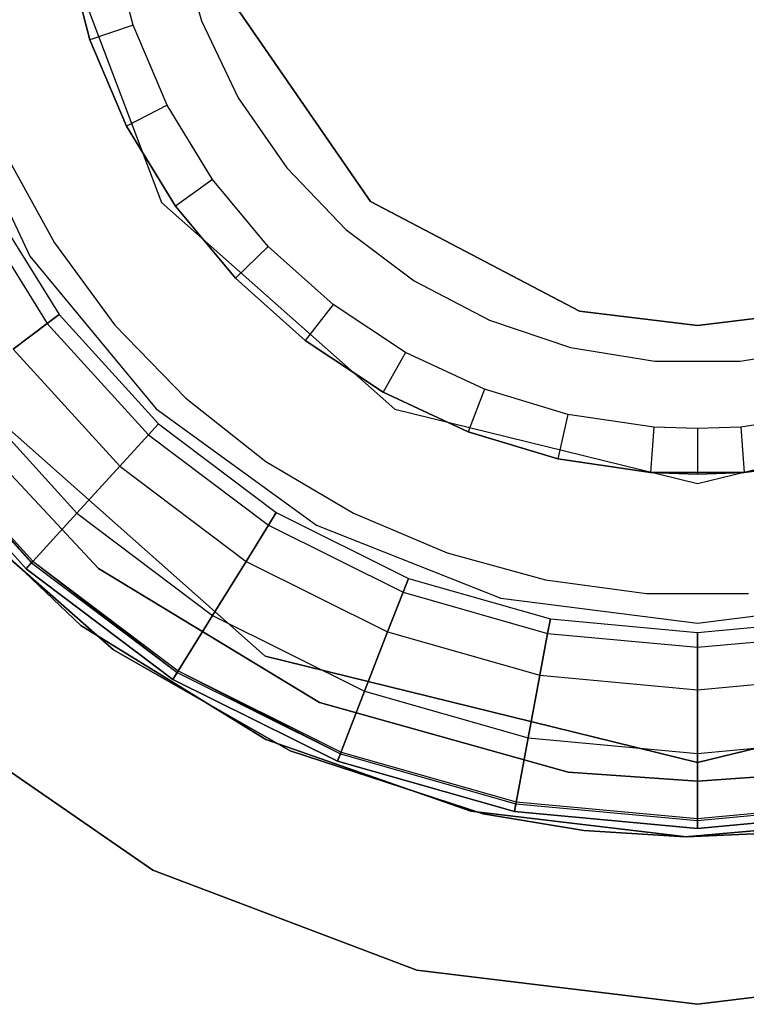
# Model space of a CAD drawing. Extents: x 0.3 to 7.1, y -3.38 to 3.38.
# Tile 149 of 256: x 3.33 to 3.72, y -0.63 to -0.1. Entities that reach past the tile are written whole.
import ezdxf

# ---------------------------------------------------------------- set-up
doc = ezdxf.new("R2010")
doc.units = 0
doc.header["$LTSCALE"] = 2.54
doc.layers.get('0').update_dxf_attribs({"linetype": 'CONTINUOUS'})

# ---------------------------------------------------------------- blocks, each defined once
blk = doc.blocks.new('SINGLES_AVVSTL_STL')
at = {"color": 0}
for p, q in [((3.34885, -0.04219, 11.22336), (3.40825, -0.19882, 11.22336)), ((3.34885, -0.04219, 61.72336), (3.40825, -0.19882, 61.72336)), ((3.34885, -0.04219, 11.22336), (3.40825, -0.19882, 11.22336)), ((3.34885, -0.04219, 61.72336), (3.40825, -0.19882, 61.72336)), ((3.39302, -0.10346, 61.10864), (3.38119, -0.0582, 61.10864)), ((3.39302, -0.10346, 61.10864), (3.38119, -0.0582, 61.10864)), ((3.41706, -0.05701, 61.10864), (3.42982, -0.10106, 61.10864)), ((3.41706, -0.05701, 61.10864), (3.42982, -0.10106, 61.10864)), ((3.41706, -0.05701, 61.92863), (3.42982, -0.10106, 61.92863)), ((3.41706, -0.05701, 61.92863), (3.42982, -0.10106, 61.92863)), ((3.35704, -0.06266, 61.30864), (3.36978, -0.11139, 61.30864)), ((3.36978, -0.11139, 61.78864), (3.35704, -0.06266, 61.78864)), ((3.36978, -0.11139, 61.78864), (3.35704, -0.06266, 61.78864)), ((3.35704, -0.06266, 61.30864), (3.36978, -0.11139, 61.30864)), ((3.52057, -0.19835, 168.97178), (3.44852, -0.09397, 168.97178)), ((3.44852, -0.09397, 43.87177), (3.52057, -0.19835, 43.87177)), ((3.52057, -0.19835, 168.97178), (3.44852, -0.09397, 168.97178)), ((3.44852, -0.09397, 43.87177), (3.52057, -0.19835, 43.87177)), ((3.39302, -0.10346, 61.10864), (3.36978, -0.11139, 61.30864)), ((3.39302, -0.10346, 61.10864), (3.36978, -0.11139, 61.30864)), ((3.41131, -0.14652, 61.10864), (3.39302, -0.10346, 61.10864)), ((3.41131, -0.14652, 61.10864), (3.39302, -0.10346, 61.10864)), ((3.42982, -0.10106, 61.10864), (3.44948, -0.1425, 61.10864)), ((3.42982, -0.10106, 61.10864), (3.44948, -0.1425, 61.10864)), ((3.42982, -0.10106, 61.10864), (3.42982, -0.10106, 61.92863)), ((3.42982, -0.10106, 61.92863), (3.44948, -0.1425, 61.92863)), ((3.42982, -0.10106, 61.10864), (3.42982, -0.10106, 61.92863)), ((3.42982, -0.10106, 61.92863), (3.44948, -0.1425, 61.92863)), ((3.36978, -0.11139, 61.30864), (3.36978, -0.11139, 61.78864)), ((3.36978, -0.11139, 61.30864), (3.38948, -0.15775, 61.30864)), ((3.38948, -0.15775, 61.78864), (3.36978, -0.11139, 61.78864)), ((3.36978, -0.11139, 61.30864), (3.36978, -0.11139, 61.78864)), ((3.38948, -0.15775, 61.78864), (3.36978, -0.11139, 61.78864)), ((3.36978, -0.11139, 61.30864), (3.38948, -0.15775, 61.30864)), ((3.2921, -0.13133, 61.88777), (3.33746, -0.22772, 61.88777)), ((3.2921, -0.13133, 61.96777), (3.33746, -0.22772, 61.96777)), ((3.2921, -0.13133, 61.88777), (3.33746, -0.22772, 61.88777)), ((3.2921, -0.13133, 61.96777), (3.33746, -0.22772, 61.96777)), ((3.44948, -0.1425, 61.10864), (3.47554, -0.18025, 61.10864)), ((3.44948, -0.1425, 61.10864), (3.47554, -0.18025, 61.10864)), ((3.44948, -0.1425, 61.10864), (3.44948, -0.1425, 61.92863)), ((3.44948, -0.1425, 61.92863), (3.47554, -0.18025, 61.92863)), ((3.44948, -0.1425, 61.10864), (3.44948, -0.1425, 61.92863)), ((3.44948, -0.1425, 61.92863), (3.47554, -0.18025, 61.92863)), ((3.41131, -0.14652, 61.10864), (3.38948, -0.15775, 61.30864)), ((3.41131, -0.14652, 61.10864), (3.38948, -0.15775, 61.30864)), ((3.43569, -0.18645, 61.10864), (3.41131, -0.14652, 61.10864)), ((3.43569, -0.18645, 61.10864), (3.41131, -0.14652, 61.10864)), ((3.38948, -0.15775, 61.30864), (3.38948, -0.15775, 61.78864)), ((3.38948, -0.15775, 61.30864), (3.41571, -0.20074, 61.30864)), ((3.41571, -0.20074, 61.78864), (3.38948, -0.15775, 61.78864)), ((3.38948, -0.15775, 61.30864), (3.38948, -0.15775, 61.78864)), ((3.41571, -0.20074, 61.78864), (3.38948, -0.15775, 61.78864)), ((3.38948, -0.15775, 61.30864), (3.41571, -0.20074, 61.30864)), ((3.32439, -0.17258, 61.92863), (3.35071, -0.22061, 61.92863)), ((3.32439, -0.17258, 61.92863), (3.35071, -0.22061, 61.92863)), ((3.32439, -0.17258, 61.78864), (3.35071, -0.22061, 61.78864)), ((3.32439, -0.17258, 61.78864), (3.35071, -0.22061, 61.78864)), ((3.47554, -0.18025, 61.10864), (3.50731, -0.21333, 61.10864)), ((3.47554, -0.18025, 61.10864), (3.50731, -0.21333, 61.10864)), ((3.47554, -0.18025, 61.10864), (3.47554, -0.18025, 61.92863)), ((3.47554, -0.18025, 61.92863), (3.50731, -0.21333, 61.92863)), ((3.47554, -0.18025, 61.10864), (3.47554, -0.18025, 61.92863)), ((3.47554, -0.18025, 61.92863), (3.50731, -0.21333, 61.92863)), ((3.43569, -0.18645, 61.10864), (3.41571, -0.20074, 61.30864)), ((3.43569, -0.18645, 61.10864), (3.41571, -0.20074, 61.30864)), ((3.46561, -0.22241, 61.10864), (3.43569, -0.18645, 61.10864)), ((3.46561, -0.22241, 61.10864), (3.43569, -0.18645, 61.10864)), ((3.30419, -0.19524, 164.36512), (3.34674, -0.26397, 164.36512)), ((3.30419, -0.19524, 164.36512), (3.34674, -0.26397, 164.36512)), ((3.30419, -0.19524, 164.44587), (3.34674, -0.26397, 164.44587)), ((3.30419, -0.19524, 164.44587), (3.34674, -0.26397, 164.44587)), ((3.31138, -0.19166, 164.40551), (3.35315, -0.25913, 164.40551)), ((3.31138, -0.19166, 164.40551), (3.35315, -0.25913, 164.40551)), ((3.40825, -0.19882, 11.22336), (3.53365, -0.30991, 11.22336)), ((3.40825, -0.19882, 61.72336), (3.40825, -0.19882, 11.22336)), ((3.40825, -0.19882, 61.72336), (3.40825, -0.19882, 11.22336)), ((3.40825, -0.19882, 61.72336), (3.53365, -0.30991, 61.72336)), ((3.40825, -0.19882, 11.22336), (3.53365, -0.30991, 11.22336)), ((3.40825, -0.19882, 61.72336), (3.53365, -0.30991, 61.72336)), ((3.41571, -0.20074, 61.30864), (3.41571, -0.20074, 61.78864)), ((3.41571, -0.20074, 61.30864), (3.44793, -0.23946, 61.30864)), ((3.44793, -0.23946, 61.78864), (3.41571, -0.20074, 61.78864)), ((3.41571, -0.20074, 61.30864), (3.41571, -0.20074, 61.78864)), ((3.44793, -0.23946, 61.78864), (3.41571, -0.20074, 61.78864)), ((3.41571, -0.20074, 61.30864), (3.44793, -0.23946, 61.30864)), ((3.63288, -0.2573, 168.97178), (3.52057, -0.19835, 168.97178)), ((3.52057, -0.19835, 168.97178), (3.52057, -0.19835, 43.87177)), ((3.52057, -0.19835, 43.87177), (3.63288, -0.2573, 43.87177)), ((3.52057, -0.19835, 168.97178), (3.52057, -0.19835, 43.87177)), ((3.63288, -0.2573, 168.97178), (3.52057, -0.19835, 168.97178)), ((3.52057, -0.19835, 43.87177), (3.63288, -0.2573, 43.87177)), ((3.50731, -0.21333, 61.10864), (3.54398, -0.24088, 61.10864)), ((3.50731, -0.21333, 61.10864), (3.54398, -0.24088, 61.10864)), ((3.50731, -0.21333, 61.10864), (3.50731, -0.21333, 61.92863)), ((3.50731, -0.21333, 61.92863), (3.54398, -0.24088, 61.92863)), ((3.50731, -0.21333, 61.10864), (3.50731, -0.21333, 61.92863)), ((3.50731, -0.21333, 61.92863), (3.54398, -0.24088, 61.92863)), ((3.35071, -0.22061, 61.92863), (3.3832, -0.26471, 61.92863)), ((3.35071, -0.22061, 61.92863), (3.3832, -0.26471, 61.92863)), ((3.35071, -0.22061, 61.92863), (3.35071, -0.22061, 61.78864)), ((3.35071, -0.22061, 61.78864), (3.3832, -0.26471, 61.78864)), ((3.35071, -0.22061, 61.92863), (3.35071, -0.22061, 61.78864)), ((3.35071, -0.22061, 61.78864), (3.3832, -0.26471, 61.78864)), ((3.46561, -0.22241, 61.10864), (3.44793, -0.23946, 61.30864)), ((3.46561, -0.22241, 61.10864), (3.44793, -0.23946, 61.30864)), ((3.50045, -0.25363, 61.10864), (3.46561, -0.22241, 61.10864)), ((3.50045, -0.25363, 61.10864), (3.46561, -0.22241, 61.10864)), ((3.33746, -0.22772, 61.88777), (3.40537, -0.30981, 61.88777)), ((3.33746, -0.22772, 61.96777), (3.33746, -0.22772, 61.88777)), ((3.33746, -0.22772, 61.96777), (3.33746, -0.22772, 61.88777)), ((3.33746, -0.22772, 61.96777), (3.40537, -0.30981, 61.96777)), ((3.33746, -0.22772, 61.88777), (3.40537, -0.30981, 61.88777)), ((3.33746, -0.22772, 61.96777), (3.40537, -0.30981, 61.96777)), ((3.44793, -0.23946, 61.30864), (3.44793, -0.23946, 61.78864)), ((3.44793, -0.23946, 61.30864), (3.48544, -0.27307, 61.30864)), ((3.48544, -0.27307, 61.78864), (3.44793, -0.23946, 61.78864)), ((3.44793, -0.23946, 61.30864), (3.44793, -0.23946, 61.78864)), ((3.48544, -0.27307, 61.78864), (3.44793, -0.23946, 61.78864)), ((3.44793, -0.23946, 61.30864), (3.48544, -0.27307, 61.30864)), ((3.54398, -0.24088, 61.10864), (3.58459, -0.26219, 61.10864)), ((3.54398, -0.24088, 61.10864), (3.58459, -0.26219, 61.10864)), ((3.54398, -0.24088, 61.10864), (3.54398, -0.24088, 61.92863)), ((3.54398, -0.24088, 61.92863), (3.58459, -0.26219, 61.92863)), ((3.54398, -0.24088, 61.10864), (3.54398, -0.24088, 61.92863)), ((3.54398, -0.24088, 61.92863), (3.58459, -0.26219, 61.92863)), ((3.50045, -0.25363, 61.10864), (3.48544, -0.27307, 61.30864)), ((3.50045, -0.25363, 61.10864), (3.48544, -0.27307, 61.30864)), ((3.53947, -0.27944, 61.10864), (3.50045, -0.25363, 61.10864)), ((3.53947, -0.27944, 61.10864), (3.50045, -0.25363, 61.10864)), ((3.35315, -0.25913, 164.40551), (3.34674, -0.26397, 164.36512)), ((3.35315, -0.25913, 164.40551), (3.34674, -0.26397, 164.36512)), ((3.34674, -0.26397, 164.44587), (3.35315, -0.25913, 164.40551)), ((3.34674, -0.26397, 164.44587), (3.35315, -0.25913, 164.40551)), ((3.35315, -0.25913, 164.40551), (3.40661, -0.31777, 164.40551)), ((3.35315, -0.25913, 164.40551), (3.40661, -0.31777, 164.40551)), ((3.6963, -0.265, 168.97178), (3.63288, -0.2573, 168.97178)), ((3.63288, -0.2573, 168.97178), (3.63288, -0.2573, 43.87177)), ((3.63288, -0.2573, 43.87177), (3.6963, -0.265, 43.87177)), ((3.63288, -0.2573, 168.97178), (3.63288, -0.2573, 43.87177)), ((3.6963, -0.265, 168.97178), (3.63288, -0.2573, 168.97178)), ((3.63288, -0.2573, 43.87177), (3.6963, -0.265, 43.87177)), ((3.6963, -0.265, 43.87177), (3.75972, -0.2573, 43.87177)), ((3.75972, -0.2573, 168.97178), (3.6963, -0.265, 168.97178)), ((3.75972, -0.2573, 168.97178), (3.6963, -0.265, 168.97178)), ((3.6963, -0.265, 43.87177), (3.75972, -0.2573, 43.87177)), ((3.34674, -0.26397, 164.36512), (3.32849, -0.27775, 164.3309)), ((3.34674, -0.26397, 164.36512), (3.32849, -0.27775, 164.3309)), ((3.32849, -0.27775, 164.4801), (3.34674, -0.26397, 164.44587)), ((3.32849, -0.27775, 164.4801), (3.34674, -0.26397, 164.44587)), ((3.34674, -0.26397, 164.36512), (3.4012, -0.32371, 164.36512)), ((3.34674, -0.26397, 164.36512), (3.4012, -0.32371, 164.36512)), ((3.34674, -0.26397, 164.44587), (3.4012, -0.32371, 164.44587)), ((3.34674, -0.26397, 164.44587), (3.4012, -0.32371, 164.44587)), ((3.3832, -0.26471, 61.92863), (3.42128, -0.30408, 61.92863)), ((3.3832, -0.26471, 61.92863), (3.42128, -0.30408, 61.92863)), ((3.3832, -0.26471, 61.92863), (3.3832, -0.26471, 61.78864)), ((3.3832, -0.26471, 61.78864), (3.42128, -0.30408, 61.78864)), ((3.3832, -0.26471, 61.92863), (3.3832, -0.26471, 61.78864)), ((3.3832, -0.26471, 61.78864), (3.42128, -0.30408, 61.78864)), ((3.58459, -0.26219, 61.10864), (3.62809, -0.27672, 61.10864)), ((3.58459, -0.26219, 61.10864), (3.62809, -0.27672, 61.10864)), ((3.58459, -0.26219, 61.10864), (3.58459, -0.26219, 61.92863)), ((3.58459, -0.26219, 61.92863), (3.62809, -0.27672, 61.92863)), ((3.58459, -0.26219, 61.10864), (3.58459, -0.26219, 61.92863)), ((3.58459, -0.26219, 61.92863), (3.62809, -0.27672, 61.92863)), ((3.6963, -0.265, 168.97178), (3.6963, -0.265, 43.87177)), ((3.6963, -0.265, 168.97178), (3.6963, -0.265, 43.87177)), ((3.48544, -0.27307, 61.30864), (3.48544, -0.27307, 61.78864)), ((3.48544, -0.27307, 61.30864), (3.52745, -0.30086, 61.30864)), ((3.52745, -0.30086, 61.78864), (3.48544, -0.27307, 61.78864)), ((3.48544, -0.27307, 61.30864), (3.48544, -0.27307, 61.78864)), ((3.52745, -0.30086, 61.78864), (3.48544, -0.27307, 61.78864)), ((3.48544, -0.27307, 61.30864), (3.52745, -0.30086, 61.30864)), ((3.32849, -0.27775, 164.3309), (3.38579, -0.34061, 164.3309)), ((3.32849, -0.27775, 164.3309), (3.38579, -0.34061, 164.3309)), ((3.32849, -0.27775, 164.4801), (3.38579, -0.34061, 164.4801)), ((3.32849, -0.27775, 164.4801), (3.38579, -0.34061, 164.4801)), ((3.53947, -0.27944, 61.10864), (3.52745, -0.30086, 61.30864)), ((3.53947, -0.27944, 61.10864), (3.52745, -0.30086, 61.30864)), ((3.58183, -0.2993, 61.10864), (3.53947, -0.27944, 61.10864)), ((3.58183, -0.2993, 61.10864), (3.53947, -0.27944, 61.10864)), ((3.62809, -0.27672, 61.10864), (3.67337, -0.28408, 61.10864)), ((3.62809, -0.27672, 61.10864), (3.67337, -0.28408, 61.10864)), ((3.62809, -0.27672, 61.10864), (3.62809, -0.27672, 61.92863)), ((3.62809, -0.27672, 61.92863), (3.67337, -0.28408, 61.92863)), ((3.62809, -0.27672, 61.10864), (3.62809, -0.27672, 61.92863)), ((3.62809, -0.27672, 61.92863), (3.67337, -0.28408, 61.92863)), ((3.71923, -0.28408, 61.10864), (3.7645, -0.27672, 61.10864)), ((3.71923, -0.28408, 61.10864), (3.7645, -0.27672, 61.10864)), ((3.71923, -0.28408, 61.92863), (3.7645, -0.27672, 61.92863)), ((3.71923, -0.28408, 61.92863), (3.7645, -0.27672, 61.92863)), ((3.28481, -0.28403, 11.22336), (3.46394, -0.44273, 11.22336)), ((3.46394, -0.44273, 61.72336), (3.28481, -0.28403, 61.72336)), ((3.28481, -0.28403, 11.22336), (3.46394, -0.44273, 11.22336)), ((3.46394, -0.44273, 61.72336), (3.28481, -0.28403, 61.72336)), ((3.67337, -0.28408, 61.10864), (3.71923, -0.28408, 61.10864)), ((3.67337, -0.28408, 61.10864), (3.71923, -0.28408, 61.10864)), ((3.67337, -0.28408, 61.10864), (3.67337, -0.28408, 61.92863)), ((3.67337, -0.28408, 61.92863), (3.71923, -0.28408, 61.92863)), ((3.67337, -0.28408, 61.10864), (3.67337, -0.28408, 61.92863)), ((3.67337, -0.28408, 61.92863), (3.71923, -0.28408, 61.92863)), ((3.71923, -0.28408, 61.10864), (3.71923, -0.28408, 61.92863)), ((3.71923, -0.28408, 61.10864), (3.71923, -0.28408, 61.92863)), ((3.37444, -0.39561, 18.5), (3.27964, -0.29411, 18.5)), ((3.27964, -0.29411, 18.35), (3.37444, -0.39561, 18.35)), ((3.27964, -0.29411, 18.35), (3.37444, -0.39561, 18.35)), ((3.37444, -0.39561, 18.5), (3.27964, -0.29411, 18.5)), ((3.30118, -0.29838, 164.30803), (3.36273, -0.3659, 164.30803)), ((3.30118, -0.29838, 164.30803), (3.36273, -0.3659, 164.30803)), ((3.30118, -0.29838, 164.50297), (3.36273, -0.3659, 164.50297)), ((3.30118, -0.29838, 164.50297), (3.36273, -0.3659, 164.50297)), ((3.52745, -0.30086, 61.30864), (3.52745, -0.30086, 61.78864)), ((3.52745, -0.30086, 61.30864), (3.57305, -0.32224, 61.30864)), ((3.57305, -0.32224, 61.78864), (3.52745, -0.30086, 61.78864)), ((3.52745, -0.30086, 61.30864), (3.52745, -0.30086, 61.78864)), ((3.57305, -0.32224, 61.78864), (3.52745, -0.30086, 61.78864)), ((3.52745, -0.30086, 61.30864), (3.57305, -0.32224, 61.30864)), ((3.58183, -0.2993, 61.10864), (3.57305, -0.32224, 61.30864)), ((3.58183, -0.2993, 61.10864), (3.57305, -0.32224, 61.30864)), ((3.62662, -0.31278, 61.10864), (3.58183, -0.2993, 61.10864)), ((3.62662, -0.31278, 61.10864), (3.58183, -0.2993, 61.10864)), ((3.42128, -0.30408, 61.92863), (3.46426, -0.33802, 61.92863)), ((3.42128, -0.30408, 61.92863), (3.46426, -0.33802, 61.92863)), ((3.42128, -0.30408, 61.92863), (3.42128, -0.30408, 61.78864)), ((3.42128, -0.30408, 61.78864), (3.46426, -0.33802, 61.78864)), ((3.42128, -0.30408, 61.92863), (3.42128, -0.30408, 61.78864)), ((3.42128, -0.30408, 61.78864), (3.46426, -0.33802, 61.78864)), ((3.40537, -0.30981, 61.88777), (3.49155, -0.37243, 61.88777)), ((3.40537, -0.30981, 61.96777), (3.40537, -0.30981, 61.88777)), ((3.40537, -0.30981, 61.96777), (3.40537, -0.30981, 61.88777)), ((3.40537, -0.30981, 61.96777), (3.49155, -0.37243, 61.96777)), ((3.40537, -0.30981, 61.88777), (3.49155, -0.37243, 61.88777)), ((3.40537, -0.30981, 61.96777), (3.49155, -0.37243, 61.96777)), ((3.53365, -0.30991, 11.22336), (3.6963, -0.35, 11.22336)), ((3.53365, -0.30991, 61.72336), (3.53365, -0.30991, 11.22336)), ((3.53365, -0.30991, 61.72336), (3.53365, -0.30991, 11.22336)), ((3.53365, -0.30991, 61.72336), (3.6963, -0.35, 61.72336)), ((3.53365, -0.30991, 11.22336), (3.6963, -0.35, 11.22336)), ((3.53365, -0.30991, 61.72336), (3.6963, -0.35, 61.72336)), ((3.6963, -0.35, 11.22336), (3.85895, -0.30991, 11.22336)), ((3.6963, -0.35, 61.72336), (3.85895, -0.30991, 61.72336)), ((3.6963, -0.35, 11.22336), (3.85895, -0.30991, 11.22336)), ((3.6963, -0.35, 61.72336), (3.85895, -0.30991, 61.72336)), ((3.62662, -0.31278, 61.10864), (3.62128, -0.33675, 61.30864)), ((3.62662, -0.31278, 61.10864), (3.62128, -0.33675, 61.30864)), ((3.67291, -0.31959, 61.10864), (3.62662, -0.31278, 61.10864)), ((3.67291, -0.31959, 61.10864), (3.62662, -0.31278, 61.10864)), ((3.76597, -0.31278, 61.10864), (3.71969, -0.31959, 61.10864)), ((3.76597, -0.31278, 61.10864), (3.71969, -0.31959, 61.10864)), ((3.33553, -0.39574, 164.4), (3.26896, -0.32271, 164.4)), ((3.26896, -0.32271, 164.3), (3.33553, -0.39574, 164.3)), ((3.33553, -0.39574, 164.511), (3.26896, -0.32271, 164.511)), ((3.26896, -0.32271, 164.3), (3.33553, -0.39574, 164.3)), ((3.33553, -0.39574, 164.511), (3.26896, -0.32271, 164.511)), ((3.26896, -0.32271, 164.411), (3.33553, -0.39574, 164.411)), ((3.26896, -0.32271, 164.411), (3.33553, -0.39574, 164.411)), ((3.33553, -0.39574, 164.4), (3.26896, -0.32271, 164.4)), ((3.27239, -0.32012, 164.40894), (3.33843, -0.39256, 164.40894)), ((3.27324, -0.31948, 164.40427), (3.33843, -0.39256, 164.40894)), ((3.27324, -0.31948, 164.40427), (3.33915, -0.39177, 164.40427)), ((3.27324, -0.31948, 164.40427), (3.33915, -0.39177, 164.40427)), ((3.40661, -0.31777, 164.40551), (3.4012, -0.32371, 164.36512)), ((3.40661, -0.31777, 164.40551), (3.4012, -0.32371, 164.36512)), ((3.4012, -0.32371, 164.44587), (3.40661, -0.31777, 164.40551)), ((3.4012, -0.32371, 164.44587), (3.40661, -0.31777, 164.40551)), ((3.40661, -0.31777, 164.40551), (3.46993, -0.36559, 164.40551)), ((3.40661, -0.31777, 164.40551), (3.46993, -0.36559, 164.40551)), ((3.57305, -0.32224, 61.30864), (3.57305, -0.32224, 61.78864)), ((3.57305, -0.32224, 61.30864), (3.62128, -0.33675, 61.30864)), ((3.62128, -0.33675, 61.78864), (3.57305, -0.32224, 61.78864)), ((3.57305, -0.32224, 61.30864), (3.57305, -0.32224, 61.78864)), ((3.62128, -0.33675, 61.78864), (3.57305, -0.32224, 61.78864)), ((3.57305, -0.32224, 61.30864), (3.62128, -0.33675, 61.30864)), ((3.67291, -0.31959, 61.10864), (3.67111, -0.34408, 61.30864)), ((3.67291, -0.31959, 61.10864), (3.67111, -0.34408, 61.30864)), ((3.6963, -0.32044, 61.10864), (3.67291, -0.31959, 61.10864)), ((3.6963, -0.32044, 61.10864), (3.67291, -0.31959, 61.10864)), ((3.71969, -0.31959, 61.10864), (3.6963, -0.32044, 61.10864)), ((3.71969, -0.31959, 61.10864), (3.6963, -0.32044, 61.10864)), ((3.6963, -0.32044, 61.10864), (3.6963, -0.345, 61.30864)), ((3.6963, -0.32044, 61.10864), (3.6963, -0.345, 61.30864)), ((3.71969, -0.31959, 61.10864), (3.72148, -0.34408, 61.30864)), ((3.71969, -0.31959, 61.10864), (3.72148, -0.34408, 61.30864)), ((3.4012, -0.32371, 164.36512), (3.38579, -0.34061, 164.3309)), ((3.4012, -0.32371, 164.36512), (3.38579, -0.34061, 164.3309)), ((3.38579, -0.34061, 164.4801), (3.4012, -0.32371, 164.44587)), ((3.38579, -0.34061, 164.4801), (3.4012, -0.32371, 164.44587)), ((3.4012, -0.32371, 164.36512), (3.4657, -0.37242, 164.36512)), ((3.4012, -0.32371, 164.36512), (3.4657, -0.37242, 164.36512)), ((3.4012, -0.32371, 164.44587), (3.4657, -0.37242, 164.44587)), ((3.4012, -0.32371, 164.44587), (3.4657, -0.37242, 164.44587)), ((3.46426, -0.33802, 61.92863), (3.51138, -0.36593, 61.92863)), ((3.46426, -0.33802, 61.92863), (3.51138, -0.36593, 61.92863)), ((3.46426, -0.33802, 61.92863), (3.46426, -0.33802, 61.78864)), ((3.46426, -0.33802, 61.78864), (3.51138, -0.36593, 61.78864)), ((3.46426, -0.33802, 61.92863), (3.46426, -0.33802, 61.78864)), ((3.46426, -0.33802, 61.78864), (3.51138, -0.36593, 61.78864)), ((3.62128, -0.33675, 61.30864), (3.62128, -0.33675, 61.78864)), ((3.62128, -0.33675, 61.30864), (3.67111, -0.34408, 61.30864)), ((3.67111, -0.34408, 61.78864), (3.62128, -0.33675, 61.78864)), ((3.62128, -0.33675, 61.30864), (3.62128, -0.33675, 61.78864)), ((3.67111, -0.34408, 61.78864), (3.62128, -0.33675, 61.78864)), ((3.62128, -0.33675, 61.30864), (3.67111, -0.34408, 61.30864)), ((3.72148, -0.34408, 61.30864), (3.77131, -0.33675, 61.30864)), ((3.77131, -0.33675, 61.78864), (3.72148, -0.34408, 61.78864)), ((3.77131, -0.33675, 61.78864), (3.72148, -0.34408, 61.78864)), ((3.72148, -0.34408, 61.30864), (3.77131, -0.33675, 61.30864)), ((3.38579, -0.34061, 164.3309), (3.36273, -0.3659, 164.30803)), ((3.38579, -0.34061, 164.3309), (3.36273, -0.3659, 164.30803)), ((3.36273, -0.3659, 164.50297), (3.38579, -0.34061, 164.4801)), ((3.36273, -0.3659, 164.50297), (3.38579, -0.34061, 164.4801)), ((3.38579, -0.34061, 164.3309), (3.45367, -0.39186, 164.3309)), ((3.38579, -0.34061, 164.3309), (3.45367, -0.39186, 164.3309)), ((3.38579, -0.34061, 164.4801), (3.45367, -0.39186, 164.4801)), ((3.38579, -0.34061, 164.4801), (3.45367, -0.39186, 164.4801)), ((3.67111, -0.34408, 61.30864), (3.67111, -0.34408, 61.78864)), ((3.67111, -0.34408, 61.30864), (3.67111, -0.34408, 61.78864)), ((3.67111, -0.34408, 61.30864), (3.6963, -0.345, 61.30864)), ((3.6963, -0.345, 61.30864), (3.67111, -0.34408, 61.78864)), ((3.6963, -0.345, 61.30864), (3.67111, -0.34408, 61.78864)), ((3.72148, -0.34408, 61.78864), (3.67111, -0.34408, 61.78864)), ((3.72148, -0.34408, 61.78864), (3.67111, -0.34408, 61.78864)), ((3.67111, -0.34408, 61.30864), (3.6963, -0.345, 61.30864)), ((3.6963, -0.345, 61.30864), (3.72148, -0.34408, 61.30864)), ((3.72148, -0.34408, 61.78864), (3.6963, -0.345, 61.30864)), ((3.72148, -0.34408, 61.78864), (3.6963, -0.345, 61.30864)), ((3.6963, -0.345, 61.30864), (3.72148, -0.34408, 61.30864)), ((3.72148, -0.34408, 61.30864), (3.72148, -0.34408, 61.78864)), ((3.72148, -0.34408, 61.30864), (3.72148, -0.34408, 61.78864)), ((3.36486, -0.42631, 61.72336), (3.28702, -0.35227, 61.72336)), ((3.28702, -0.35227, 61.52336), (3.36486, -0.42631, 61.52336)), ((3.28702, -0.35227, 61.52336), (3.36486, -0.42631, 61.52336)), ((3.36486, -0.42631, 61.72336), (3.28702, -0.35227, 61.72336)), ((3.6963, -0.35, 11.22336), (3.6963, -0.35, 61.72336)), ((3.6963, -0.35, 11.22336), (3.6963, -0.35, 61.72336)), ((3.38247, -0.43944, 54.83894), (3.30044, -0.36727, 54.83894)), ((3.30044, -0.36727, 54.63894), (3.38247, -0.43944, 54.63894)), ((3.30044, -0.36727, 54.63894), (3.38247, -0.43944, 54.63894)), ((3.38247, -0.43944, 54.83894), (3.30044, -0.36727, 54.83894)), ((3.38247, -0.43945, 20.47364), (3.30044, -0.36728, 20.47364)), ((3.30044, -0.36728, 20.27364), (3.38247, -0.43945, 20.27364)), ((3.30044, -0.36728, 20.27364), (3.38247, -0.43945, 20.27364)), ((3.38247, -0.43945, 20.47364), (3.30044, -0.36728, 20.47364)), ((3.36273, -0.3659, 164.30803), (3.33553, -0.39574, 164.3)), ((3.36273, -0.3659, 164.30803), (3.33553, -0.39574, 164.3)), ((3.33553, -0.39574, 164.511), (3.36273, -0.3659, 164.50297)), ((3.33553, -0.39574, 164.511), (3.36273, -0.3659, 164.50297)), ((3.36273, -0.3659, 164.30803), (3.43565, -0.42096, 164.30803)), ((3.36273, -0.3659, 164.30803), (3.43565, -0.42096, 164.30803)), ((3.36273, -0.3659, 164.50297), (3.43565, -0.42096, 164.50297)), ((3.36273, -0.3659, 164.50297), (3.43565, -0.42096, 164.50297)), ((3.46993, -0.36559, 164.40551), (3.4657, -0.37242, 164.36512)), ((3.46993, -0.36559, 164.40551), (3.4657, -0.37242, 164.36512)), ((3.4657, -0.37242, 164.44587), (3.46993, -0.36559, 164.40551)), ((3.4657, -0.37242, 164.44587), (3.46993, -0.36559, 164.40551)), ((3.46993, -0.36559, 164.40551), (3.54096, -0.40096, 164.40551)), ((3.46993, -0.36559, 164.40551), (3.54096, -0.40096, 164.40551)), ((3.51138, -0.36593, 61.92863), (3.56181, -0.38731, 61.92863)), ((3.51138, -0.36593, 61.92863), (3.56181, -0.38731, 61.92863)), ((3.51138, -0.36593, 61.92863), (3.51138, -0.36593, 61.78864)), ((3.51138, -0.36593, 61.78864), (3.56181, -0.38731, 61.78864)), ((3.51138, -0.36593, 61.92863), (3.51138, -0.36593, 61.78864)), ((3.51138, -0.36593, 61.78864), (3.56181, -0.38731, 61.78864)), ((3.4657, -0.37242, 164.36512), (3.45367, -0.39186, 164.3309)), ((3.4657, -0.37242, 164.36512), (3.45367, -0.39186, 164.3309)), ((3.45367, -0.39186, 164.4801), (3.4657, -0.37242, 164.44587)), ((3.45367, -0.39186, 164.4801), (3.4657, -0.37242, 164.44587)), ((3.4657, -0.37242, 164.36512), (3.53806, -0.40845, 164.36512)), ((3.4657, -0.37242, 164.36512), (3.53806, -0.40845, 164.36512)), ((3.4657, -0.37242, 164.44587), (3.53806, -0.40845, 164.44587)), ((3.4657, -0.37242, 164.44587), (3.53806, -0.40845, 164.44587)), ((3.49155, -0.37243, 61.88777), (3.5906, -0.41164, 61.88777)), ((3.49155, -0.37243, 61.96777), (3.49155, -0.37243, 61.88777)), ((3.49155, -0.37243, 61.96777), (3.49155, -0.37243, 61.88777)), ((3.49155, -0.37243, 61.96777), (3.5906, -0.41164, 61.96777)), ((3.49155, -0.37243, 61.88777), (3.5906, -0.41164, 61.88777)), ((3.49155, -0.37243, 61.96777), (3.5906, -0.41164, 61.96777)), ((3.33553, -0.39574, 164.4), (3.33915, -0.39177, 164.40427)), ((3.33553, -0.39574, 164.4), (3.33915, -0.39177, 164.40427)), ((3.33915, -0.39177, 164.40427), (3.33843, -0.39256, 164.40894)), ((3.33915, -0.39177, 164.40427), (3.41666, -0.45163, 164.40894)), ((3.33915, -0.39177, 164.40427), (3.41722, -0.45073, 164.40427)), ((3.33915, -0.39177, 164.40427), (3.41722, -0.45073, 164.40427)), ((3.56181, -0.38731, 61.92863), (3.61463, -0.40178, 61.92863)), ((3.56181, -0.38731, 61.92863), (3.61463, -0.40178, 61.92863)), ((3.56181, -0.38731, 61.92863), (3.56181, -0.38731, 61.78864)), ((3.56181, -0.38731, 61.78864), (3.61463, -0.40178, 61.78864)), ((3.56181, -0.38731, 61.92863), (3.56181, -0.38731, 61.78864)), ((3.56181, -0.38731, 61.78864), (3.61463, -0.40178, 61.78864)), ((3.33843, -0.39256, 164.40894), (3.33553, -0.39574, 164.411)), ((3.33843, -0.39256, 164.40894), (3.33553, -0.39574, 164.411)), ((3.41439, -0.45529, 164.4), (3.33553, -0.39574, 164.4)), ((3.33553, -0.39574, 164.3), (3.41439, -0.45529, 164.3)), ((3.41439, -0.45529, 164.511), (3.33553, -0.39574, 164.511)), ((3.33553, -0.39574, 164.3), (3.41439, -0.45529, 164.3)), ((3.41439, -0.45529, 164.511), (3.33553, -0.39574, 164.511)), ((3.33553, -0.39574, 164.411), (3.41439, -0.45529, 164.411)), ((3.33553, -0.39574, 164.411), (3.41439, -0.45529, 164.411)), ((3.41439, -0.45529, 164.4), (3.33553, -0.39574, 164.4)), ((3.33843, -0.39256, 164.40894), (3.41666, -0.45163, 164.40894)), ((3.49311, -0.46778, 18.5), (3.37444, -0.39561, 18.5)), ((3.37444, -0.39561, 18.35), (3.49311, -0.46778, 18.35)), ((3.37444, -0.39561, 18.35), (3.49311, -0.46778, 18.35)), ((3.37444, -0.39561, 18.35), (3.37444, -0.39561, 18.5)), ((3.49311, -0.46778, 18.5), (3.37444, -0.39561, 18.5)), ((3.37444, -0.39561, 18.35), (3.37444, -0.39561, 18.5)), ((3.45367, -0.39186, 164.3309), (3.43565, -0.42096, 164.30803)), ((3.45367, -0.39186, 164.3309), (3.43565, -0.42096, 164.30803)), ((3.43565, -0.42096, 164.50297), (3.45367, -0.39186, 164.4801)), ((3.43565, -0.42096, 164.50297), (3.45367, -0.39186, 164.4801)), ((3.45367, -0.39186, 164.3309), (3.5298, -0.42977, 164.3309)), ((3.45367, -0.39186, 164.3309), (3.5298, -0.42977, 164.3309)), ((3.45367, -0.39186, 164.4801), (3.5298, -0.42977, 164.4801)), ((3.45367, -0.39186, 164.4801), (3.5298, -0.42977, 164.4801)), ((3.54096, -0.40096, 164.40551), (3.53806, -0.40845, 164.36512)), ((3.54096, -0.40096, 164.40551), (3.53806, -0.40845, 164.36512)), ((3.53806, -0.40845, 164.44587), (3.54096, -0.40096, 164.40551)), ((3.53806, -0.40845, 164.44587), (3.54096, -0.40096, 164.40551)), ((3.54096, -0.40096, 164.40551), (3.61729, -0.42268, 164.40551)), ((3.54096, -0.40096, 164.40551), (3.61729, -0.42268, 164.40551)), ((3.61463, -0.40178, 61.92863), (3.66891, -0.40908, 61.92863)), ((3.61463, -0.40178, 61.92863), (3.66891, -0.40908, 61.92863)), ((3.61463, -0.40178, 61.92863), (3.61463, -0.40178, 61.78864)), ((3.61463, -0.40178, 61.78864), (3.66891, -0.40908, 61.78864)), ((3.61463, -0.40178, 61.92863), (3.61463, -0.40178, 61.78864)), ((3.61463, -0.40178, 61.78864), (3.66891, -0.40908, 61.78864)), ((3.53806, -0.40845, 164.36512), (3.5298, -0.42977, 164.3309)), ((3.53806, -0.40845, 164.36512), (3.5298, -0.42977, 164.3309)), ((3.5298, -0.42977, 164.4801), (3.53806, -0.40845, 164.44587)), ((3.5298, -0.42977, 164.4801), (3.53806, -0.40845, 164.44587)), ((3.53806, -0.40845, 164.36512), (3.61581, -0.43057, 164.36512)), ((3.53806, -0.40845, 164.36512), (3.61581, -0.43057, 164.36512)), ((3.53806, -0.40845, 164.44587), (3.61581, -0.43057, 164.44587)), ((3.53806, -0.40845, 164.44587), (3.61581, -0.43057, 164.44587)), ((3.5906, -0.41164, 61.88777), (3.6963, -0.425, 61.88777)), ((3.5906, -0.41164, 61.96777), (3.5906, -0.41164, 61.88777)), ((3.5906, -0.41164, 61.96777), (3.5906, -0.41164, 61.88777)), ((3.5906, -0.41164, 61.96777), (3.6963, -0.425, 61.96777)), ((3.5906, -0.41164, 61.88777), (3.6963, -0.425, 61.88777)), ((3.5906, -0.41164, 61.96777), (3.6963, -0.425, 61.96777)), ((3.66891, -0.40908, 61.92863), (3.72368, -0.40908, 61.92863)), ((3.66891, -0.40908, 61.92863), (3.72368, -0.40908, 61.92863)), ((3.66891, -0.40908, 61.92863), (3.66891, -0.40908, 61.78864)), ((3.66891, -0.40908, 61.78864), (3.72368, -0.40908, 61.78864)), ((3.66891, -0.40908, 61.92863), (3.66891, -0.40908, 61.78864)), ((3.66891, -0.40908, 61.78864), (3.72368, -0.40908, 61.78864)), ((3.6963, -0.425, 61.88777), (3.80199, -0.41164, 61.88777)), ((3.6963, -0.425, 61.96777), (3.80199, -0.41164, 61.96777)), ((3.6963, -0.425, 61.88777), (3.80199, -0.41164, 61.88777)), ((3.6963, -0.425, 61.96777), (3.80199, -0.41164, 61.96777)), ((3.43565, -0.42096, 164.30803), (3.41439, -0.45529, 164.3)), ((3.43565, -0.42096, 164.30803), (3.41439, -0.45529, 164.3)), ((3.41439, -0.45529, 164.511), (3.43565, -0.42096, 164.50297)), ((3.41439, -0.45529, 164.511), (3.43565, -0.42096, 164.50297)), ((3.43565, -0.42096, 164.30803), (3.51744, -0.46169, 164.30803)), ((3.43565, -0.42096, 164.30803), (3.51744, -0.46169, 164.30803)), ((3.43565, -0.42096, 164.50297), (3.51744, -0.46169, 164.50297)), ((3.43565, -0.42096, 164.50297), (3.51744, -0.46169, 164.50297)), ((3.61729, -0.42268, 164.40551), (3.61581, -0.43057, 164.36512)), ((3.61729, -0.42268, 164.40551), (3.61581, -0.43057, 164.36512)), ((3.61581, -0.43057, 164.44587), (3.61729, -0.42268, 164.40551)), ((3.61581, -0.43057, 164.44587), (3.61729, -0.42268, 164.40551)), ((3.61729, -0.42268, 164.40551), (3.6963, -0.43, 164.40551)), ((3.61729, -0.42268, 164.40551), (3.6963, -0.43, 164.40551)), ((3.6963, -0.43, 164.40551), (3.77531, -0.42268, 164.40551)), ((3.6963, -0.43, 164.40551), (3.77531, -0.42268, 164.40551)), ((3.46425, -0.4876, 61.72336), (3.36486, -0.42631, 61.72336)), ((3.36486, -0.42631, 61.52336), (3.46425, -0.4876, 61.52336)), ((3.36486, -0.42631, 61.52336), (3.46425, -0.4876, 61.52336)), ((3.36486, -0.42631, 61.52336), (3.36486, -0.42631, 61.72336)), ((3.46425, -0.4876, 61.72336), (3.36486, -0.42631, 61.72336)), ((3.36486, -0.42631, 61.52336), (3.36486, -0.42631, 61.72336)), ((3.6963, -0.425, 61.88777), (3.6963, -0.425, 61.96777)), ((3.6963, -0.425, 61.88777), (3.6963, -0.425, 61.96777)), ((3.5298, -0.42977, 164.3309), (3.51744, -0.46169, 164.30803)), ((3.5298, -0.42977, 164.3309), (3.51744, -0.46169, 164.30803)), ((3.51744, -0.46169, 164.50297), (3.5298, -0.42977, 164.4801)), ((3.51744, -0.46169, 164.50297), (3.5298, -0.42977, 164.4801)), ((3.5298, -0.42977, 164.3309), (3.61161, -0.45305, 164.3309)), ((3.5298, -0.42977, 164.3309), (3.61161, -0.45305, 164.3309)), ((3.5298, -0.42977, 164.4801), (3.61161, -0.45305, 164.4801)), ((3.5298, -0.42977, 164.4801), (3.61161, -0.45305, 164.4801)), ((3.61581, -0.43057, 164.36512), (3.61161, -0.45305, 164.3309)), ((3.61581, -0.43057, 164.36512), (3.61161, -0.45305, 164.3309)), ((3.61161, -0.45305, 164.4801), (3.61581, -0.43057, 164.44587)), ((3.61161, -0.45305, 164.4801), (3.61581, -0.43057, 164.44587)), ((3.61581, -0.43057, 164.36512), (3.6963, -0.43803, 164.36512)), ((3.61581, -0.43057, 164.36512), (3.6963, -0.43803, 164.36512)), ((3.61581, -0.43057, 164.44587), (3.6963, -0.43803, 164.44587)), ((3.61581, -0.43057, 164.44587), (3.6963, -0.43803, 164.44587)), ((3.6963, -0.43, 164.40551), (3.6963, -0.43803, 164.36512)), ((3.6963, -0.43, 164.40551), (3.6963, -0.43803, 164.36512)), ((3.6963, -0.43803, 164.44587), (3.6963, -0.43, 164.40551)), ((3.6963, -0.43803, 164.44587), (3.6963, -0.43, 164.40551)), ((3.6963, -0.43803, 164.36512), (3.77679, -0.43057, 164.36512)), ((3.6963, -0.43803, 164.36512), (3.77679, -0.43057, 164.36512)), ((3.6963, -0.43803, 164.44587), (3.77679, -0.43057, 164.44587)), ((3.6963, -0.43803, 164.44587), (3.77679, -0.43057, 164.44587)), ((3.47735, -0.49362, 54.83894), (3.38247, -0.43944, 54.83894)), ((3.38247, -0.43944, 54.63894), (3.47735, -0.49362, 54.63894)), ((3.38247, -0.43944, 54.63894), (3.47735, -0.49362, 54.63894)), ((3.38247, -0.43944, 54.63894), (3.38247, -0.43944, 54.83894)), ((3.47735, -0.49362, 54.83894), (3.38247, -0.43944, 54.83894)), ((3.38247, -0.43944, 54.63894), (3.38247, -0.43944, 54.83894)), ((3.47736, -0.49362, 20.47364), (3.38247, -0.43945, 20.47364)), ((3.38247, -0.43945, 20.27364), (3.47736, -0.49362, 20.27364)), ((3.38247, -0.43945, 20.27364), (3.47736, -0.49362, 20.27364)), ((3.38247, -0.43945, 20.27364), (3.38247, -0.43945, 20.47364)), ((3.47736, -0.49362, 20.47364), (3.38247, -0.43945, 20.47364)), ((3.38247, -0.43945, 20.27364), (3.38247, -0.43945, 20.47364)), ((3.6963, -0.43803, 164.36512), (3.6963, -0.4609, 164.3309)), ((3.6963, -0.43803, 164.36512), (3.6963, -0.4609, 164.3309)), ((3.6963, -0.4609, 164.4801), (3.6963, -0.43803, 164.44587)), ((3.6963, -0.4609, 164.4801), (3.6963, -0.43803, 164.44587)), ((3.46394, -0.44273, 11.22336), (3.46394, -0.44273, 61.72336)), ((3.46394, -0.44273, 11.22336), (3.6963, -0.5, 11.22336)), ((3.6963, -0.5, 61.72336), (3.46394, -0.44273, 61.72336)), ((3.46394, -0.44273, 11.22336), (3.46394, -0.44273, 61.72336)), ((3.46394, -0.44273, 11.22336), (3.6963, -0.5, 11.22336)), ((3.6963, -0.5, 61.72336), (3.46394, -0.44273, 61.72336)), ((3.92866, -0.44273, 61.72336), (3.6963, -0.5, 61.72336)), ((3.6963, -0.5, 11.22336), (3.92866, -0.44273, 11.22336)), ((3.6963, -0.5, 11.22336), (3.92866, -0.44273, 11.22336)), ((3.92866, -0.44273, 61.72336), (3.6963, -0.5, 61.72336)), ((3.41439, -0.45529, 164.4), (3.41722, -0.45073, 164.40427)), ((3.41439, -0.45529, 164.4), (3.41722, -0.45073, 164.40427)), ((3.41666, -0.45163, 164.40894), (3.41439, -0.45529, 164.411)), ((3.41666, -0.45163, 164.40894), (3.41439, -0.45529, 164.411)), ((3.50285, -0.49934, 164.4), (3.41439, -0.45529, 164.4)), ((3.41439, -0.45529, 164.3), (3.50285, -0.49934, 164.3)), ((3.50285, -0.49934, 164.511), (3.41439, -0.45529, 164.511)), ((3.41439, -0.45529, 164.3), (3.50285, -0.49934, 164.3)), ((3.50285, -0.49934, 164.511), (3.41439, -0.45529, 164.511)), ((3.41439, -0.45529, 164.411), (3.50285, -0.49934, 164.411)), ((3.41439, -0.45529, 164.411), (3.50285, -0.49934, 164.411)), ((3.50285, -0.49934, 164.4), (3.41439, -0.45529, 164.4)), ((3.41722, -0.45073, 164.40427), (3.41666, -0.45163, 164.40894)), ((3.41666, -0.45163, 164.40894), (3.50441, -0.49533, 164.40894)), ((3.41722, -0.45073, 164.40427), (3.50441, -0.49533, 164.40894)), ((3.41722, -0.45073, 164.40427), (3.50479, -0.49434, 164.40427)), ((3.41722, -0.45073, 164.40427), (3.50479, -0.49434, 164.40427)), ((3.61161, -0.45305, 164.3309), (3.60532, -0.48669, 164.30803)), ((3.61161, -0.45305, 164.3309), (3.60532, -0.48669, 164.30803)), ((3.60532, -0.48669, 164.50297), (3.61161, -0.45305, 164.4801)), ((3.60532, -0.48669, 164.50297), (3.61161, -0.45305, 164.4801)), ((3.61161, -0.45305, 164.3309), (3.6963, -0.4609, 164.3309)), ((3.61161, -0.45305, 164.3309), (3.6963, -0.4609, 164.3309)), ((3.61161, -0.45305, 164.4801), (3.6963, -0.4609, 164.4801)), ((3.61161, -0.45305, 164.4801), (3.6963, -0.4609, 164.4801)), ((3.6963, -0.4609, 164.3309), (3.78099, -0.45305, 164.3309)), ((3.6963, -0.4609, 164.3309), (3.78099, -0.45305, 164.3309)), ((3.6963, -0.4609, 164.4801), (3.78099, -0.45305, 164.4801)), ((3.6963, -0.4609, 164.4801), (3.78099, -0.45305, 164.4801)), ((3.51744, -0.46169, 164.30803), (3.50285, -0.49934, 164.3)), ((3.51744, -0.46169, 164.30803), (3.50285, -0.49934, 164.3)), ((3.50285, -0.49934, 164.511), (3.51744, -0.46169, 164.50297)), ((3.50285, -0.49934, 164.511), (3.51744, -0.46169, 164.50297)), ((3.51744, -0.46169, 164.30803), (3.60532, -0.48669, 164.30803)), ((3.51744, -0.46169, 164.30803), (3.60532, -0.48669, 164.30803)), ((3.51744, -0.46169, 164.50297), (3.60532, -0.48669, 164.50297)), ((3.51744, -0.46169, 164.50297), (3.60532, -0.48669, 164.50297)), ((3.6963, -0.4609, 164.3309), (3.6963, -0.49512, 164.30803)), ((3.6963, -0.4609, 164.3309), (3.6963, -0.49512, 164.30803)), ((3.6963, -0.49512, 164.50297), (3.6963, -0.4609, 164.4801)), ((3.6963, -0.49512, 164.50297), (3.6963, -0.4609, 164.4801)), ((3.62685, -0.50525, 18.5), (3.49311, -0.46778, 18.5)), ((3.49311, -0.46778, 18.35), (3.62685, -0.50525, 18.35)), ((3.49311, -0.46778, 18.35), (3.62685, -0.50525, 18.35)), ((3.49311, -0.46778, 18.35), (3.49311, -0.46778, 18.5)), ((3.62685, -0.50525, 18.5), (3.49311, -0.46778, 18.5)), ((3.49311, -0.46778, 18.35), (3.49311, -0.46778, 18.5)), ((3.27853, -0.47156, 164.411), (3.40352, -0.55783, 164.411)), ((3.40352, -0.55783, 164.511), (3.27853, -0.47156, 164.511)), ((3.40352, -0.55783, 164.511), (3.27853, -0.47156, 164.511)), ((3.27853, -0.47156, 164.411), (3.40352, -0.55783, 164.411)), ((3.60532, -0.48669, 164.30803), (3.5979, -0.52638, 164.3)), ((3.60532, -0.48669, 164.30803), (3.5979, -0.52638, 164.3)), ((3.5979, -0.52638, 164.511), (3.60532, -0.48669, 164.50297)), ((3.5979, -0.52638, 164.511), (3.60532, -0.48669, 164.50297)), ((3.60532, -0.48669, 164.30803), (3.6963, -0.49512, 164.30803)), ((3.60532, -0.48669, 164.30803), (3.6963, -0.49512, 164.30803)), ((3.60532, -0.48669, 164.50297), (3.6963, -0.49512, 164.50297)), ((3.60532, -0.48669, 164.50297), (3.6963, -0.49512, 164.50297)), ((3.6963, -0.49512, 164.30803), (3.78728, -0.48669, 164.30803)), ((3.6963, -0.49512, 164.30803), (3.78728, -0.48669, 164.30803)), ((3.6963, -0.49512, 164.50297), (3.78728, -0.48669, 164.50297)), ((3.6963, -0.49512, 164.50297), (3.78728, -0.48669, 164.50297)), ((3.5745, -0.52608, 61.72336), (3.46425, -0.4876, 61.72336)), ((3.46425, -0.4876, 61.52336), (3.5745, -0.52608, 61.52336)), ((3.46425, -0.4876, 61.52336), (3.5745, -0.52608, 61.52336)), ((3.46425, -0.4876, 61.52336), (3.46425, -0.4876, 61.72336)), ((3.5745, -0.52608, 61.72336), (3.46425, -0.4876, 61.72336)), ((3.46425, -0.4876, 61.52336), (3.46425, -0.4876, 61.72336)), ((3.5812, -0.52759, 54.83894), (3.47735, -0.49362, 54.83894)), ((3.47735, -0.49362, 54.63894), (3.5812, -0.52759, 54.63894)), ((3.47735, -0.49362, 54.63894), (3.5812, -0.52759, 54.63894)), ((3.47735, -0.49362, 54.63894), (3.47735, -0.49362, 54.83894)), ((3.5812, -0.52759, 54.83894), (3.47735, -0.49362, 54.83894)), ((3.47735, -0.49362, 54.63894), (3.47735, -0.49362, 54.83894)), ((3.5812, -0.52759, 20.47364), (3.47736, -0.49362, 20.47364)), ((3.47736, -0.49362, 20.27364), (3.5812, -0.52759, 20.27364)), ((3.47736, -0.49362, 20.27364), (3.5812, -0.52759, 20.27364)), ((3.47736, -0.49362, 20.27364), (3.47736, -0.49362, 20.47364)), ((3.5812, -0.52759, 20.47364), (3.47736, -0.49362, 20.47364)), ((3.47736, -0.49362, 20.27364), (3.47736, -0.49362, 20.47364)), ((3.50285, -0.49934, 164.4), (3.50479, -0.49434, 164.40427)), ((3.50285, -0.49934, 164.4), (3.50479, -0.49434, 164.40427)), ((3.50441, -0.49533, 164.40894), (3.50285, -0.49934, 164.411)), ((3.50441, -0.49533, 164.40894), (3.50285, -0.49934, 164.411)), ((3.50479, -0.49434, 164.40427), (3.50441, -0.49533, 164.40894)), ((3.50479, -0.49434, 164.40427), (3.50441, -0.49533, 164.40894)), ((3.50441, -0.49533, 164.40894), (3.59869, -0.52215, 164.40894)), ((3.50441, -0.49533, 164.40894), (3.59869, -0.52215, 164.40894)), ((3.50479, -0.49434, 164.40427), (3.59889, -0.52111, 164.40427)), ((3.50479, -0.49434, 164.40427), (3.59889, -0.52111, 164.40427)), ((3.6963, -0.49512, 164.30803), (3.6963, -0.5355, 164.3)), ((3.6963, -0.49512, 164.30803), (3.6963, -0.5355, 164.3)), ((3.6963, -0.5355, 164.511), (3.6963, -0.49512, 164.50297)), ((3.6963, -0.5355, 164.511), (3.6963, -0.49512, 164.50297)), ((3.5979, -0.52638, 164.4), (3.50285, -0.49934, 164.4)), ((3.50285, -0.49934, 164.3), (3.5979, -0.52638, 164.3)), ((3.5979, -0.52638, 164.511), (3.50285, -0.49934, 164.511)), ((3.50285, -0.49934, 164.3), (3.5979, -0.52638, 164.3)), ((3.5979, -0.52638, 164.511), (3.50285, -0.49934, 164.511)), ((3.50285, -0.49934, 164.411), (3.5979, -0.52638, 164.411)), ((3.50285, -0.49934, 164.411), (3.5979, -0.52638, 164.411)), ((3.5979, -0.52638, 164.4), (3.50285, -0.49934, 164.4)), ((3.6963, -0.5, 11.22336), (3.6963, -0.5, 61.72336)), ((3.6963, -0.5, 11.22336), (3.6963, -0.5, 61.72336)), ((3.6963, -0.51, 18.5), (3.62685, -0.50525, 18.5)), ((3.62685, -0.50525, 18.35), (3.6963, -0.51, 18.35)), ((3.62685, -0.50525, 18.35), (3.6963, -0.51, 18.35)), ((3.62685, -0.50525, 18.35), (3.62685, -0.50525, 18.5)), ((3.6963, -0.51, 18.5), (3.62685, -0.50525, 18.5)), ((3.62685, -0.50525, 18.35), (3.62685, -0.50525, 18.5)), ((3.76574, -0.50525, 18.5), (3.6963, -0.51, 18.5)), ((3.6963, -0.51, 18.35), (3.76574, -0.50525, 18.35)), ((3.6963, -0.51, 18.35), (3.76574, -0.50525, 18.35)), ((3.76574, -0.50525, 18.5), (3.6963, -0.51, 18.5)), ((3.6963, -0.51, 18.35), (3.6963, -0.51, 18.5)), ((3.6963, -0.51, 18.35), (3.6963, -0.51, 18.5)), ((3.5979, -0.52638, 164.4), (3.59889, -0.52111, 164.40427)), ((3.5979, -0.52638, 164.4), (3.59889, -0.52111, 164.40427)), ((3.59869, -0.52215, 164.40894), (3.5979, -0.52638, 164.411)), ((3.59869, -0.52215, 164.40894), (3.5979, -0.52638, 164.411)), ((3.59889, -0.52111, 164.40427), (3.59869, -0.52215, 164.40894)), ((3.59889, -0.52111, 164.40427), (3.59869, -0.52215, 164.40894)), ((3.59869, -0.52215, 164.40894), (3.6963, -0.5312, 164.40894)), ((3.59869, -0.52215, 164.40894), (3.6963, -0.5312, 164.40894)), ((3.59889, -0.52111, 164.40427), (3.6963, -0.53013, 164.40427)), ((3.59889, -0.52111, 164.40427), (3.6963, -0.53013, 164.40427)), ((3.6963, -0.53013, 164.40427), (3.79371, -0.52111, 164.40427)), ((3.6963, -0.53013, 164.40427), (3.79371, -0.52111, 164.40427)), ((3.6963, -0.5312, 164.40894), (3.79391, -0.52215, 164.40894)), ((3.6963, -0.5312, 164.40894), (3.79391, -0.52215, 164.40894)), ((3.69044, -0.53997, 61.72336), (3.5745, -0.52608, 61.72336)), ((3.5745, -0.52608, 61.52336), (3.69044, -0.53997, 61.52336)), ((3.5745, -0.52608, 61.52336), (3.69044, -0.53997, 61.52336)), ((3.5745, -0.52608, 61.52336), (3.5745, -0.52608, 61.72336)), ((3.69044, -0.53997, 61.72336), (3.5745, -0.52608, 61.72336)), ((3.5745, -0.52608, 61.52336), (3.5745, -0.52608, 61.72336)), ((3.63517, -0.53653, 54.83894), (3.5812, -0.52759, 54.83894)), ((3.5812, -0.52759, 54.63894), (3.63517, -0.53653, 54.63894)), ((3.5812, -0.52759, 54.63894), (3.63517, -0.53653, 54.63894)), ((3.5812, -0.52759, 54.63894), (3.5812, -0.52759, 54.83894)), ((3.63517, -0.53653, 54.83894), (3.5812, -0.52759, 54.83894)), ((3.5812, -0.52759, 54.63894), (3.5812, -0.52759, 54.83894)), ((3.63517, -0.53653, 20.47364), (3.5812, -0.52759, 20.47364)), ((3.5812, -0.52759, 20.27364), (3.63517, -0.53653, 20.27364)), ((3.5812, -0.52759, 20.27364), (3.63517, -0.53653, 20.27364)), ((3.5812, -0.52759, 20.27364), (3.5812, -0.52759, 20.47364)), ((3.63517, -0.53653, 20.47364), (3.5812, -0.52759, 20.47364)), ((3.5812, -0.52759, 20.27364), (3.5812, -0.52759, 20.47364)), ((3.6963, -0.5355, 164.4), (3.5979, -0.52638, 164.4)), ((3.5979, -0.52638, 164.3), (3.6963, -0.5355, 164.3)), ((3.6963, -0.5355, 164.511), (3.5979, -0.52638, 164.511)), ((3.5979, -0.52638, 164.3), (3.6963, -0.5355, 164.3)), ((3.6963, -0.5355, 164.511), (3.5979, -0.52638, 164.511)), ((3.5979, -0.52638, 164.411), (3.6963, -0.5355, 164.411)), ((3.5979, -0.52638, 164.411), (3.6963, -0.5355, 164.411)), ((3.6963, -0.5355, 164.4), (3.5979, -0.52638, 164.4)), ((3.7947, -0.52638, 164.4), (3.6963, -0.5355, 164.4)), ((3.6963, -0.5355, 164.3), (3.7947, -0.52638, 164.3)), ((3.7947, -0.52638, 164.511), (3.6963, -0.5355, 164.511)), ((3.6963, -0.5355, 164.3), (3.7947, -0.52638, 164.3)), ((3.7947, -0.52638, 164.511), (3.6963, -0.5355, 164.511)), ((3.6963, -0.5355, 164.411), (3.7947, -0.52638, 164.411)), ((3.6963, -0.5355, 164.411), (3.7947, -0.52638, 164.411)), ((3.7947, -0.52638, 164.4), (3.6963, -0.5355, 164.4)), ((3.79859, -0.53022, 54.83894), (3.68976, -0.53996, 54.83894)), ((3.68976, -0.53996, 54.63894), (3.79859, -0.53022, 54.63894)), ((3.68976, -0.53996, 54.63894), (3.79859, -0.53022, 54.63894)), ((3.79859, -0.53022, 54.83894), (3.68976, -0.53996, 54.83894)), ((3.79859, -0.53022, 20.47364), (3.68976, -0.53996, 20.47364)), ((3.68976, -0.53996, 20.27364), (3.79859, -0.53022, 20.27364)), ((3.68976, -0.53996, 20.27364), (3.79859, -0.53022, 20.27364)), ((3.79859, -0.53022, 20.47364), (3.68976, -0.53996, 20.47364)), ((3.6963, -0.53013, 164.40427), (3.6963, -0.5312, 164.40894)), ((3.6963, -0.53013, 164.40427), (3.6963, -0.5312, 164.40894)), ((3.6963, -0.5355, 164.4), (3.6963, -0.53013, 164.40427)), ((3.6963, -0.5355, 164.4), (3.6963, -0.53013, 164.40427)), ((3.6963, -0.5312, 164.40894), (3.6963, -0.5355, 164.411)), ((3.6963, -0.5312, 164.40894), (3.6963, -0.5355, 164.411)), ((3.68976, -0.53996, 54.83894), (3.63517, -0.53653, 54.83894)), ((3.63517, -0.53653, 54.63894), (3.68976, -0.53996, 54.63894)), ((3.63517, -0.53653, 54.63894), (3.68976, -0.53996, 54.63894)), ((3.63517, -0.53653, 54.63894), (3.63517, -0.53653, 54.83894)), ((3.68976, -0.53996, 54.83894), (3.63517, -0.53653, 54.83894)), ((3.63517, -0.53653, 54.63894), (3.63517, -0.53653, 54.83894)), ((3.68976, -0.53996, 20.47364), (3.63517, -0.53653, 20.47364)), ((3.63517, -0.53653, 20.27364), (3.68976, -0.53996, 20.27364)), ((3.63517, -0.53653, 20.27364), (3.68976, -0.53996, 20.27364)), ((3.63517, -0.53653, 20.27364), (3.63517, -0.53653, 20.47364)), ((3.68976, -0.53996, 20.47364), (3.63517, -0.53653, 20.47364)), ((3.63517, -0.53653, 20.27364), (3.63517, -0.53653, 20.47364)), ((3.68976, -0.53996, 54.63894), (3.68976, -0.53996, 54.83894)), ((3.68976, -0.53996, 54.63894), (3.68976, -0.53996, 54.83894)), ((3.68976, -0.53996, 20.27364), (3.68976, -0.53996, 20.47364)), ((3.68976, -0.53996, 20.27364), (3.68976, -0.53996, 20.47364)), ((3.74885, -0.53743, 61.72336), (3.69044, -0.53997, 61.72336)), ((3.69044, -0.53997, 61.52336), (3.74885, -0.53743, 61.52336)), ((3.69044, -0.53997, 61.52336), (3.74885, -0.53743, 61.52336)), ((3.74885, -0.53743, 61.72336), (3.69044, -0.53997, 61.72336)), ((3.69044, -0.53997, 61.52336), (3.69044, -0.53997, 61.72336)), ((3.69044, -0.53997, 61.52336), (3.69044, -0.53997, 61.72336)), ((3.40352, -0.55783, 164.411), (3.40352, -0.55783, 164.511)), ((3.40352, -0.55783, 164.411), (3.54553, -0.61169, 164.411)), ((3.54553, -0.61169, 164.511), (3.40352, -0.55783, 164.511)), ((3.40352, -0.55783, 164.411), (3.40352, -0.55783, 164.511)), ((3.54553, -0.61169, 164.511), (3.40352, -0.55783, 164.511)), ((3.40352, -0.55783, 164.411), (3.54553, -0.61169, 164.411)), ((3.54553, -0.61169, 164.411), (3.54553, -0.61169, 164.511)), ((3.54553, -0.61169, 164.411), (3.6963, -0.63, 164.411)), ((3.6963, -0.63, 164.511), (3.54553, -0.61169, 164.511)), ((3.54553, -0.61169, 164.411), (3.54553, -0.61169, 164.511)), ((3.6963, -0.63, 164.511), (3.54553, -0.61169, 164.511)), ((3.54553, -0.61169, 164.411), (3.6963, -0.63, 164.411)), ((3.6963, -0.63, 164.411), (3.84707, -0.61169, 164.411)), ((3.84707, -0.61169, 164.511), (3.6963, -0.63, 164.511)), ((3.84707, -0.61169, 164.511), (3.6963, -0.63, 164.511)), ((3.6963, -0.63, 164.411), (3.84707, -0.61169, 164.411)), ((3.6963, -0.63, 164.411), (3.6963, -0.63, 164.511)), ((3.6963, -0.63, 164.411), (3.6963, -0.63, 164.511))]:
    blk.add_line(p, q, dxfattribs=at)

msp = doc.modelspace()

# ---------------------------------------------------------------- block references
at = {"color": 0}
msp.add_blockref('SINGLES_AVVSTL_STL', (0, 0), dxfattribs=at)

doc.saveas('drawing.dxf')
